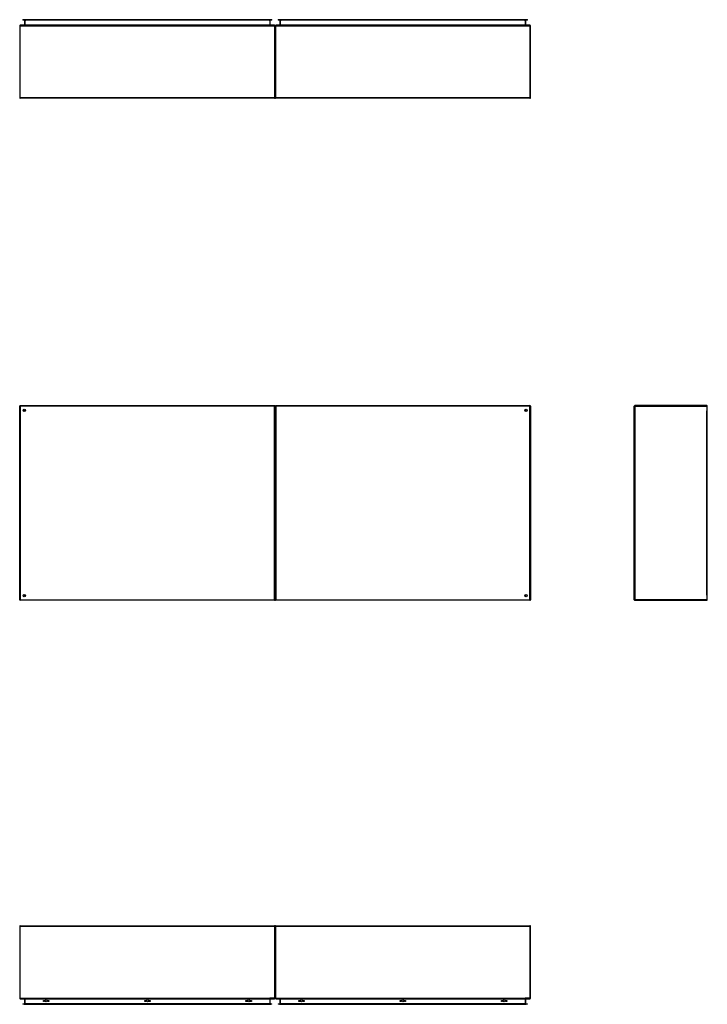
# Model space of a CAD drawing. Header units: inches. Extents: x 18 to 430, y 47 to 208.
# Tile 1 of 108: x 18 to 131, y 47 to 208. Entities that reach past the tile are written whole.
import ezdxf

# ---------------------------------------------------------------- set-up
doc = ezdxf.new("R2010")
doc.units = ezdxf.units.IN
doc.header["$MEASUREMENT"] = 0
doc.layers.add('Visible Edges(ANSI)', color=7, linetype='Continuous', lineweight=25)
doc.layers.add('Visible Tangent Edges(ANSI)', color=7, linetype='Continuous', lineweight=25)

msp = doc.modelspace()

# ---------------------------------------------------------------- linework, layer by layer
at = {"layer": 'Visible Edges(ANSI)'}
for p, q in [((18.26, 207.39), (18.26, 195.59)), ((60.16, 207.49), (18.36, 207.49)), ((18.77, 208.41), (18.97, 208.41)), ((18.77, 208.41), (18.77, 208.34)), ((18.97, 208.34), (18.77, 208.34)), ((18.97, 208.41), (59.55, 208.41)), ((59.55, 208.34), (18.97, 208.34)), ((19.05, 208.31), (19.05, 207.52)), ((59.46, 207.52), (59.46, 208.31)), ((59.55, 208.41), (59.74, 208.41)), ((59.74, 208.34), (59.55, 208.34)), ((59.74, 208.34), (59.74, 208.41)), ((60.26, 207.39), (60.26, 195.59)), ((60.26, 195.59), (60.26, 207.39)), ((102.16, 207.49), (60.36, 207.49)), ((60.77, 208.41), (60.97, 208.41)), ((60.77, 208.41), (60.77, 208.34)), ((60.97, 208.34), (60.77, 208.34)), ((60.97, 208.41), (101.55, 208.41)), ((101.55, 208.34), (60.97, 208.34)), ((61.05, 208.31), (61.05, 207.52)), ((101.46, 207.52), (101.46, 208.31)), ((101.55, 208.41), (101.74, 208.41)), ((101.74, 208.34), (101.55, 208.34)), ((101.74, 208.34), (101.74, 208.41)), ((102.26, 195.59), (102.26, 207.39)), ((60.16, 195.49), (18.36, 195.49)), ((102.16, 195.49), (60.36, 195.49)), ((18.26, 113.06), (18.26, 144.86)), ((18.36, 144.96), (60.16, 144.96)), ((19.12, 144.06), (19.12, 144.05)), ((19.16, 144.09), (19.15, 144.09)), ((60.26, 113.06), (60.26, 144.86)), ((60.26, 144.86), (60.26, 113.06)), ((60.36, 144.96), (102.16, 144.96)), ((101.36, 144.09), (101.35, 144.09)), ((101.39, 144.05), (101.39, 144.06)), ((102.26, 144.86), (102.26, 113.06)), ((119.31, 113.06), (119.31, 144.86)), ((131.21, 144.96), (119.41, 144.96)), ((131.31, 113.06), (131.31, 144.86)), ((19.12, 113.87), (19.12, 113.86)), ((19.15, 113.83), (19.16, 113.83)), ((101.35, 113.83), (101.36, 113.83)), ((101.39, 113.86), (101.39, 113.87)), ((60.16, 112.96), (18.36, 112.96)), ((102.16, 112.96), (60.36, 112.96)), ((119.41, 112.96), (131.21, 112.96)), ((18.26, 59.36), (18.26, 47.56)), ((18.36, 59.46), (60.16, 59.46)), ((60.26, 59.36), (60.26, 47.56)), ((60.26, 47.56), (60.26, 59.36)), ((60.36, 59.46), (102.16, 59.46)), ((102.26, 47.56), (102.26, 59.36)), ((18.36, 47.46), (60.16, 47.46)), ((19.05, 47.43), (19.05, 46.65)), ((22.16, 47.01), (22.16, 47.2)), ((22.16, 47.2), (22.35, 47.2)), ((22.35, 47.01), (22.16, 47.01)), ((22.35, 47.2), (22.35, 47.01)), ((22.86, 47.01), (22.86, 47.2)), ((22.86, 47.2), (23.05, 47.2)), ((23.05, 47.01), (22.86, 47.01)), ((23.05, 47.2), (23.05, 47.01)), ((38.81, 47.01), (38.81, 47.2)), ((38.81, 47.2), (39, 47.2)), ((39, 47.01), (38.81, 47.01)), ((39, 47.2), (39, 47.01)), ((39.51, 47.01), (39.51, 47.2)), ((39.51, 47.2), (39.7, 47.2)), ((39.7, 47.01), (39.51, 47.01)), ((39.7, 47.2), (39.7, 47.01)), ((55.46, 47.01), (55.46, 47.2)), ((55.46, 47.2), (55.65, 47.2)), ((55.65, 47.01), (55.46, 47.01)), ((55.65, 47.2), (55.65, 47.01)), ((56.16, 47.01), (56.16, 47.2)), ((56.16, 47.2), (56.35, 47.2)), ((56.35, 47.01), (56.16, 47.01)), ((56.35, 47.2), (56.35, 47.01)), ((59.46, 46.65), (59.46, 47.43)), ((60.36, 47.46), (102.16, 47.46)), ((61.05, 47.43), (61.05, 46.65)), ((64.16, 47.01), (64.16, 47.2)), ((64.16, 47.2), (64.35, 47.2)), ((64.35, 47.01), (64.16, 47.01)), ((64.35, 47.2), (64.35, 47.01)), ((64.86, 47.01), (64.86, 47.2)), ((64.86, 47.2), (65.05, 47.2)), ((65.05, 47.01), (64.86, 47.01)), ((65.05, 47.2), (65.05, 47.01)), ((80.81, 47.01), (80.81, 47.2)), ((80.81, 47.2), (81, 47.2)), ((81, 47.01), (80.81, 47.01)), ((81, 47.2), (81, 47.01)), ((81.51, 47.01), (81.51, 47.2)), ((81.51, 47.2), (81.7, 47.2)), ((81.7, 47.01), (81.51, 47.01)), ((81.7, 47.2), (81.7, 47.01)), ((97.46, 47.01), (97.46, 47.2)), ((97.46, 47.2), (97.65, 47.2)), ((97.65, 47.01), (97.46, 47.01)), ((97.65, 47.2), (97.65, 47.01)), ((98.16, 47.01), (98.16, 47.2)), ((98.16, 47.2), (98.35, 47.2)), ((98.35, 47.01), (98.16, 47.01)), ((98.35, 47.2), (98.35, 47.01)), ((101.46, 46.65), (101.46, 47.43)), ((18.77, 46.62), (18.97, 46.62)), ((18.77, 46.62), (18.77, 46.55)), ((18.97, 46.55), (18.77, 46.55)), ((59.55, 46.62), (18.97, 46.62)), ((18.97, 46.55), (59.55, 46.55)), ((59.55, 46.62), (59.74, 46.62)), ((59.74, 46.55), (59.55, 46.55)), ((59.74, 46.55), (59.74, 46.62)), ((60.77, 46.62), (60.97, 46.62)), ((60.77, 46.62), (60.77, 46.55)), ((60.97, 46.55), (60.77, 46.55)), ((101.55, 46.62), (60.97, 46.62)), ((60.97, 46.55), (101.55, 46.55)), ((101.55, 46.62), (101.74, 46.62)), ((101.74, 46.55), (101.55, 46.55)), ((101.74, 46.55), (101.74, 46.62))]:
    msp.add_line(p, q, dxfattribs=at)
for centre, radius in [((19.01, 144.21), 0.195), ((101.51, 144.21), 0.195), ((19.01, 113.71), 0.195), ((101.51, 113.71), 0.195), ((22.61, 47.11), 0.165), ((39.26, 47.11), 0.165), ((55.91, 47.11), 0.165), ((64.61, 47.11), 0.165), ((81.26, 47.11), 0.165), ((97.91, 47.11), 0.165)]:
    msp.add_circle(centre, radius, dxfattribs=at)
for centre, radius, start, end in [((18.36, 207.39), 0.099, 90, 180), ((19.02, 208.31), 0.031, 0, 90), ((19.02, 207.52), 0.031, 270, 0), ((59.49, 208.31), 0.031, 90, 180), ((59.49, 207.52), 0.031, 180, 270), ((60.16, 207.39), 0.099, 0, 90), ((60.36, 207.39), 0.099, 90, 180), ((61.02, 208.31), 0.031, 0, 90), ((61.02, 207.52), 0.031, 270, 0), ((101.49, 208.31), 0.031, 90, 180), ((101.49, 207.52), 0.031, 180, 270), ((102.16, 207.39), 0.099, 0, 90), ((18.36, 195.59), 0.099, 180, 270), ((60.16, 195.59), 0.099, 270, 0), ((60.36, 195.59), 0.099, 180, 270), ((102.16, 195.59), 0.099, 270, 0), ((18.36, 144.86), 0.099, 90, 180), ((19.15, 144.06), 0.031, 90, 180), ((60.16, 144.86), 0.099, 0, 90), ((60.36, 144.86), 0.099, 90, 180), ((101.36, 144.06), 0.031, 0, 90), ((102.16, 144.86), 0.099, 0, 90), ((119.41, 144.86), 0.099, 90, 180), ((131.21, 144.86), 0.099, 0, 90), ((19.15, 113.86), 0.031, 180, 270), ((101.36, 113.86), 0.031, 270, 0), ((18.36, 113.06), 0.099, 180, 270), ((60.16, 113.06), 0.099, 270, 0), ((60.36, 113.06), 0.099, 180, 270), ((102.16, 113.06), 0.099, 270, 0), ((119.41, 113.06), 0.099, 180, 270), ((131.21, 113.06), 0.099, 270, 0), ((18.36, 59.36), 0.099, 90, 180), ((60.16, 59.36), 0.099, 0, 90), ((60.36, 59.36), 0.099, 90, 180), ((102.16, 59.36), 0.099, 0, 90), ((18.36, 47.56), 0.099, 180, 270), ((19.02, 47.43), 0.031, 0, 90), ((59.49, 47.43), 0.031, 90, 180), ((60.16, 47.56), 0.099, 270, 0), ((60.36, 47.56), 0.099, 180, 270), ((61.02, 47.43), 0.031, 0, 90), ((101.49, 47.43), 0.031, 90, 180), ((102.16, 47.56), 0.099, 270, 0), ((19.02, 46.65), 0.031, 270, 0), ((59.49, 46.65), 0.031, 180, 270), ((61.02, 46.65), 0.031, 270, 0), ((101.49, 46.65), 0.031, 180, 270)]:
    msp.add_arc(centre, radius, start, end, dxfattribs=at)
at = {"layer": 'Visible Tangent Edges(ANSI)'}
for p, q in [((18.36, 207.39), (18.26, 207.39)), ((18.36, 207.39), (18.36, 207.49)), ((18.36, 195.59), (18.36, 207.39)), ((18.36, 207.39), (60.16, 207.39)), ((18.97, 208.34), (18.97, 208.41)), ((19.15, 208.31), (19.05, 208.31)), ((19.05, 207.52), (19.15, 207.52)), ((19.15, 208.34), (19.15, 208.31)), ((19.15, 207.52), (19.15, 208.31)), ((19.15, 208.31), (19.25, 208.31)), ((19.15, 207.52), (19.15, 207.49)), ((19.25, 207.52), (19.15, 207.52)), ((59.26, 208.31), (19.25, 208.31)), ((19.25, 207.52), (59.26, 207.52)), ((59.26, 208.31), (59.36, 208.31)), ((59.36, 207.52), (59.26, 207.52)), ((59.36, 208.34), (59.36, 208.31)), ((59.36, 208.31), (59.36, 207.52)), ((59.46, 208.31), (59.36, 208.31)), ((59.36, 207.52), (59.36, 207.49)), ((59.36, 207.52), (59.46, 207.52)), ((59.55, 208.41), (59.55, 208.34)), ((60.16, 207.49), (60.16, 207.39)), ((60.16, 207.39), (60.16, 195.59)), ((60.26, 207.39), (60.16, 207.39)), ((60.36, 207.39), (60.26, 207.39)), ((60.36, 207.39), (60.36, 207.49)), ((60.36, 195.59), (60.36, 207.39)), ((60.36, 207.39), (102.16, 207.39)), ((60.97, 208.34), (60.97, 208.41)), ((61.15, 208.31), (61.05, 208.31)), ((61.05, 207.52), (61.15, 207.52)), ((61.15, 208.34), (61.15, 208.31)), ((61.15, 207.52), (61.15, 208.31)), ((61.15, 208.31), (61.25, 208.31)), ((61.15, 207.52), (61.15, 207.49)), ((61.25, 207.52), (61.15, 207.52)), ((101.26, 208.31), (61.25, 208.31)), ((61.25, 207.52), (101.26, 207.52)), ((101.26, 208.31), (101.36, 208.31)), ((101.36, 207.52), (101.26, 207.52)), ((101.36, 208.34), (101.36, 208.31)), ((101.36, 208.31), (101.36, 207.52)), ((101.46, 208.31), (101.36, 208.31)), ((101.36, 207.52), (101.36, 207.49)), ((101.36, 207.52), (101.46, 207.52)), ((101.55, 208.41), (101.55, 208.34)), ((102.16, 207.49), (102.16, 207.39)), ((102.16, 207.39), (102.16, 195.59)), ((102.26, 207.39), (102.16, 207.39)), ((18.26, 195.59), (18.36, 195.59)), ((18.36, 195.49), (18.36, 195.59)), ((18.36, 195.59), (60.16, 195.59)), ((60.16, 195.59), (60.26, 195.59)), ((60.16, 195.59), (60.16, 195.49)), ((60.26, 195.59), (60.36, 195.59)), ((60.36, 195.49), (60.36, 195.59)), ((60.36, 195.59), (102.16, 195.59)), ((102.16, 195.59), (102.26, 195.59)), ((102.16, 195.59), (102.16, 195.49)), ((18.26, 144.86), (18.36, 144.86)), ((18.36, 144.86), (18.36, 144.96)), ((18.36, 144.86), (18.36, 113.06)), ((60.16, 144.86), (18.36, 144.86)), ((19.02, 144.19), (19.15, 144.09)), ((19.12, 144.06), (19.02, 144.19)), ((19.02, 144.19), (19.2, 144.19)), ((19.02, 144.19), (19.02, 144.09)), ((19.02, 144.02), (19.02, 144.09)), ((60.16, 144.96), (60.16, 144.86)), ((60.16, 144.86), (60.26, 144.86)), ((60.16, 113.06), (60.16, 144.86)), ((60.26, 144.86), (60.36, 144.86)), ((60.36, 144.86), (60.36, 144.96)), ((60.36, 144.86), (60.36, 113.06)), ((102.16, 144.86), (60.36, 144.86)), ((101.31, 144.19), (101.49, 144.19)), ((101.36, 144.09), (101.49, 144.19)), ((101.49, 144.19), (101.39, 144.06)), ((101.49, 144.09), (101.49, 144.19)), ((101.49, 144.09), (101.49, 144.02)), ((102.16, 144.96), (102.16, 144.86)), ((102.16, 144.86), (102.26, 144.86)), ((102.16, 113.06), (102.16, 144.86)), ((119.31, 144.86), (119.41, 144.86)), ((119.41, 144.96), (119.41, 144.86)), ((119.41, 144.86), (131.21, 144.86)), ((119.41, 144.86), (119.41, 113.06)), ((131.21, 144.86), (131.21, 144.96)), ((131.21, 144.86), (131.31, 144.86)), ((131.21, 144.86), (131.21, 144.09)), ((131.21, 113.83), (131.21, 144.09)), ((19.02, 113.83), (19.02, 113.9)), ((19.02, 113.73), (19.12, 113.86)), ((19.15, 113.83), (19.02, 113.73)), ((19.02, 113.83), (19.02, 113.73)), ((19.2, 113.73), (19.02, 113.73)), ((101.49, 113.73), (101.31, 113.73)), ((101.49, 113.73), (101.36, 113.83)), ((101.39, 113.86), (101.49, 113.73)), ((101.49, 113.9), (101.49, 113.83)), ((101.49, 113.73), (101.49, 113.83)), ((131.21, 113.83), (131.21, 113.06)), ((18.36, 113.06), (18.26, 113.06)), ((18.36, 113.06), (60.16, 113.06)), ((18.36, 112.96), (18.36, 113.06)), ((60.16, 113.06), (60.16, 112.96)), ((60.26, 113.06), (60.16, 113.06)), ((60.36, 113.06), (60.26, 113.06)), ((60.36, 113.06), (102.16, 113.06)), ((60.36, 112.96), (60.36, 113.06)), ((102.16, 113.06), (102.16, 112.96)), ((102.26, 113.06), (102.16, 113.06)), ((119.41, 113.06), (119.31, 113.06)), ((131.21, 113.06), (119.41, 113.06)), ((119.41, 113.06), (119.41, 112.96)), ((131.31, 113.06), (131.21, 113.06)), ((131.21, 112.96), (131.21, 113.06)), ((18.36, 59.36), (18.26, 59.36)), ((18.36, 59.36), (18.36, 59.46)), ((18.36, 47.56), (18.36, 59.36)), ((60.16, 59.36), (18.36, 59.36)), ((60.16, 59.46), (60.16, 59.36)), ((60.26, 59.36), (60.16, 59.36)), ((60.16, 59.36), (60.16, 47.56)), ((60.36, 59.36), (60.26, 59.36)), ((60.36, 59.36), (60.36, 59.46)), ((60.36, 47.56), (60.36, 59.36)), ((102.16, 59.36), (60.36, 59.36)), ((102.16, 59.46), (102.16, 59.36)), ((102.26, 59.36), (102.16, 59.36)), ((102.16, 59.36), (102.16, 47.56)), ((18.26, 47.56), (18.36, 47.56)), ((18.36, 47.46), (18.36, 47.56)), ((18.36, 47.56), (59.39, 47.56)), ((19.15, 47.43), (19.05, 47.43)), ((19.15, 47.43), (19.15, 47.46)), ((19.15, 46.65), (19.15, 47.43)), ((19.15, 47.43), (19.25, 47.43)), ((59.26, 47.43), (19.25, 47.43)), ((59.26, 47.43), (59.36, 47.43)), ((59.36, 47.43), (59.36, 47.46)), ((59.46, 47.43), (59.36, 47.43)), ((59.36, 47.43), (59.36, 46.65)), ((60.16, 47.56), (59.39, 47.56)), ((60.16, 47.56), (60.26, 47.56)), ((60.16, 47.56), (60.16, 47.46)), ((60.26, 47.56), (60.36, 47.56)), ((60.36, 47.46), (60.36, 47.56)), ((60.36, 47.56), (101.39, 47.56)), ((61.15, 47.43), (61.05, 47.43)), ((61.15, 47.43), (61.15, 47.46)), ((61.15, 46.65), (61.15, 47.43)), ((61.15, 47.43), (61.25, 47.43)), ((101.26, 47.43), (61.25, 47.43)), ((101.26, 47.43), (101.36, 47.43)), ((101.36, 47.43), (101.36, 47.46)), ((101.46, 47.43), (101.36, 47.43)), ((101.36, 47.43), (101.36, 46.65)), ((102.16, 47.56), (101.39, 47.56)), ((102.16, 47.56), (102.26, 47.56)), ((102.16, 47.56), (102.16, 47.46)), ((18.97, 46.55), (18.97, 46.62)), ((19.05, 46.65), (19.15, 46.65)), ((19.15, 46.62), (19.15, 46.65)), ((19.25, 46.65), (19.15, 46.65)), ((19.25, 46.65), (59.26, 46.65)), ((59.36, 46.65), (59.26, 46.65)), ((59.36, 46.65), (59.46, 46.65)), ((59.36, 46.62), (59.36, 46.65)), ((59.55, 46.62), (59.55, 46.55)), ((60.97, 46.55), (60.97, 46.62)), ((61.05, 46.65), (61.15, 46.65)), ((61.15, 46.62), (61.15, 46.65)), ((61.25, 46.65), (61.15, 46.65)), ((61.25, 46.65), (101.26, 46.65)), ((101.36, 46.65), (101.26, 46.65)), ((101.36, 46.65), (101.46, 46.65)), ((101.36, 46.62), (101.36, 46.65)), ((101.55, 46.62), (101.55, 46.55))]:
    msp.add_line(p, q, dxfattribs=at)

doc.saveas('drawing.dxf')
